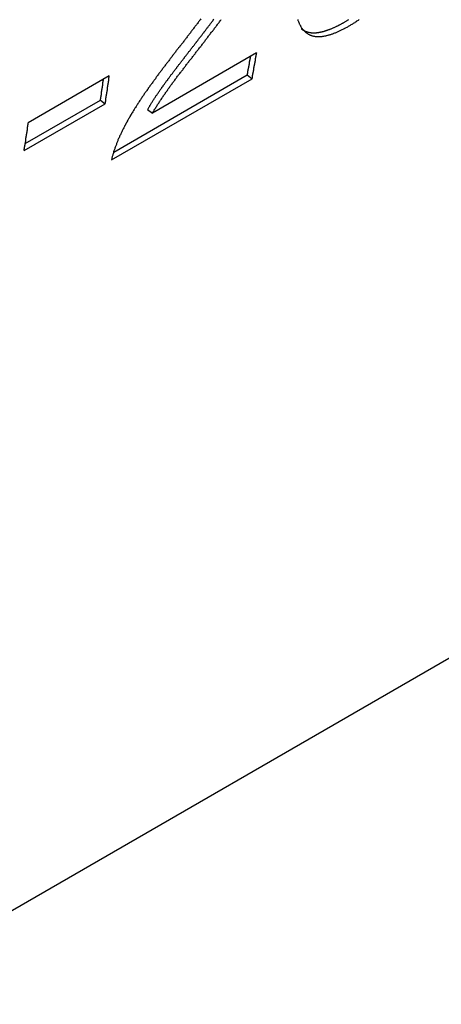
# Paper-space layout 'Layout1' of a CAD drawing. Extents: x -201 to 291, y 10 to 347.
# Tile 16 of 90: x 235.79 to 238.39, y 96.98 to 103.04. Entities that reach past the tile are written whole.
import ezdxf

# ---------------------------------------------------------------- set-up
doc = ezdxf.new("R2010")
doc.units = 0
doc.layers.add('DEFAULT', color=7, linetype='CONTINUOUS')
doc.layers.add('FTP-20T-40T', color=7, linetype='CONTINUOUS')

# ---------------------------------------------------------------- blocks, each defined once
blk = doc.blocks.new('SE6')
at = {"layer": 'FTP-20T-40T', "color": 7, "linetype": 'CONTINUOUS'}
for p, q in [((243.7825, 49.3077), (277.0399, 68.5089)), ((260.9277, 61.8282), (260.546, 61.6079)), ((260.3882, 61.7437), (260.0916, 61.5725)), ((260.3966, 61.4367), (260.911, 61.7337)), ((260.4049, 61.4654), (260.8936, 61.7475)), ((260.8936, 61.7475), (260.911, 61.7337)), ((260.0804, 61.4964), (260.3556, 61.6553)), ((260.3556, 61.6553), (260.373, 61.6419)), ((260.0764, 61.4706), (260.373, 61.6419)), ((260.5286, 61.6215), (260.546, 61.6079))]:
    blk.add_line(p, q, dxfattribs=at)
at = {"layer": 'FTP-20T-40T', "color": 7}
for points in [[(261.078, 61.9508, 0), (261.079, 61.9489, 0), (261.079, 61.9471, 0), (261.08, 61.9452, 0), (261.081, 61.9434, 0), (261.081, 61.9417, 0), (261.082, 61.9399, 0), (261.083, 61.9382, 0), (261.083, 61.9365, 0), (261.084, 61.9348, 0), (261.085, 61.9331, 0), (261.086, 61.9315, 0), (261.087, 61.9298, 0), (261.088, 61.9282, 0), (261.088, 61.9267, 0), (261.089, 61.9251, 0), (261.09, 61.9236, 0), (261.091, 61.9221, 0), (261.092, 61.9206, 0), (261.093, 61.9192, 0), (261.094, 61.9178, 0), (261.095, 61.9164, 0), (261.096, 61.915, 0), (261.097, 61.9137, 0), (261.099, 61.9124, 0), (261.1, 61.9111, 0), (261.101, 61.9098, 0), (261.102, 61.9086, 0), (261.103, 61.9074, 0), (261.104, 61.9063, 0), (261.106, 61.9052, 0), (261.107, 61.9041, 0), (261.108, 61.903, 0), (261.11, 61.902, 0), (261.111, 61.901, 0), (261.112, 61.9, 0), (261.114, 61.8991, 0), (261.115, 61.8982, 0), (261.117, 61.8973, 0), (261.118, 61.8965, 0), (261.12, 61.8957, 0), (261.121, 61.895, 0), (261.123, 61.8942, 0), (261.124, 61.8936, 0), (261.126, 61.8929, 0), (261.128, 61.8923, 0), (261.129, 61.8918, 0), (261.131, 61.8912, 0), (261.133, 61.8907, 0), (261.134, 61.8903, 0), (261.136, 61.8899, 0), (261.138, 61.8895, 0), (261.14, 61.8892, 0), (261.142, 61.8889, 0), (261.144, 61.8886, 0), (261.145, 61.8884, 0), (261.147, 61.8883, 0), (261.149, 61.8882, 0), (261.151, 61.8881, 0), (261.153, 61.888, 0), (261.155, 61.888, 0), (261.157, 61.8881, 0), (261.159, 61.8882, 0), (261.161, 61.8883, 0), (261.164, 61.8885, 0), (261.166, 61.8887, 0), (261.168, 61.8889, 0), (261.17, 61.8892, 0), (261.172, 61.8895, 0), (261.174, 61.8899, 0), (261.177, 61.8903, 0), (261.179, 61.8907, 0), (261.181, 61.8912, 0), (261.183, 61.8917, 0), (261.185, 61.8922, 0), (261.188, 61.8928, 0), (261.19, 61.8934, 0), (261.192, 61.894, 0), (261.195, 61.8947, 0), (261.197, 61.8954, 0), (261.199, 61.8961, 0), (261.202, 61.8969, 0), (261.204, 61.8977, 0), (261.207, 61.8985, 0), (261.209, 61.8994, 0), (261.211, 61.9003, 0), (261.214, 61.9012, 0), (261.216, 61.9022, 0), (261.219, 61.9032, 0), (261.221, 61.9042, 0), (261.224, 61.9053, 0), (261.226, 61.9063, 0), (261.229, 61.9075, 0), (261.231, 61.9086, 0), (261.234, 61.9097, 0), (261.236, 61.9109, 0), (261.239, 61.9122, 0), (261.241, 61.9134, 0), (261.244, 61.9147, 0), (261.246, 61.916, 0), (261.249, 61.9173, 0), (261.251, 61.9186, 0), (261.254, 61.92, 0), (261.256, 61.9214, 0), (261.259, 61.9228, 0), (261.262, 61.9242, 0), (261.264, 61.9257, 0), (261.267, 61.9272, 0), (261.269, 61.9287, 0), (261.272, 61.9302, 0), (261.274, 61.9318, 0), (261.277, 61.9334, 0), (261.28, 61.935, 0), (261.282, 61.9366, 0), (261.285, 61.9383, 0), (261.288, 61.9399, 0), (261.29, 61.9417, 0), (261.293, 61.9434, 0), (261.295, 61.9451, 0), (261.298, 61.9469, 0), (261.301, 61.9487, 0), (261.303, 61.9506, 0)], [(261.091, 61.9169, 0), (261.092, 61.9161, 0), (261.093, 61.9154, 0), (261.094, 61.9146, 0), (261.095, 61.9139, 0), (261.096, 61.9132, 0), (261.097, 61.9126, 0), (261.098, 61.9119, 0), (261.099, 61.9113, 0), (261.1, 61.9107, 0), (261.101, 61.9101, 0), (261.102, 61.9095, 0), (261.103, 61.9089, 0), (261.104, 61.9084, 0), (261.106, 61.9079, 0), (261.107, 61.9074, 0), (261.108, 61.9069, 0), (261.109, 61.9065, 0), (261.11, 61.906, 0), (261.112, 61.9056, 0), (261.113, 61.9052, 0), (261.114, 61.9048, 0), (261.115, 61.9045, 0), (261.117, 61.9042, 0), (261.118, 61.9039, 0), (261.119, 61.9036, 0), (261.121, 61.9033, 0), (261.122, 61.9031, 0), (261.123, 61.9028, 0), (261.125, 61.9026, 0), (261.126, 61.9025, 0), (261.127, 61.9023, 0), (261.129, 61.9022, 0), (261.13, 61.9021, 0), (261.132, 61.902, 0), (261.133, 61.9019, 0), (261.135, 61.9019, 0), (261.136, 61.9019, 0), (261.138, 61.9019, 0), (261.139, 61.9019, 0), (261.141, 61.9019, 0), (261.142, 61.902, 0), (261.144, 61.9021, 0), (261.145, 61.9022, 0), (261.147, 61.9023, 0), (261.148, 61.9025, 0), (261.15, 61.9027, 0), (261.151, 61.9029, 0), (261.153, 61.9031, 0), (261.155, 61.9033, 0), (261.156, 61.9036, 0), (261.158, 61.9039, 0), (261.16, 61.9042, 0), (261.161, 61.9045, 0), (261.163, 61.9048, 0), (261.164, 61.9052, 0), (261.166, 61.9055, 0), (261.168, 61.9059, 0), (261.169, 61.9064, 0), (261.171, 61.9068, 0), (261.173, 61.9072, 0), (261.175, 61.9077, 0), (261.176, 61.9082, 0), (261.178, 61.9087, 0), (261.18, 61.9092, 0), (261.181, 61.9098, 0), (261.183, 61.9103, 0), (261.185, 61.9109, 0), (261.187, 61.9115, 0), (261.188, 61.9121, 0), (261.19, 61.9128, 0), (261.192, 61.9134, 0), (261.194, 61.9141, 0), (261.196, 61.9147, 0), (261.197, 61.9154, 0), (261.199, 61.9162, 0), (261.201, 61.9169, 0), (261.203, 61.9176, 0), (261.205, 61.9184, 0), (261.206, 61.9192, 0), (261.208, 61.92, 0), (261.21, 61.9208, 0), (261.212, 61.9216, 0), (261.214, 61.9224, 0), (261.216, 61.9233, 0), (261.217, 61.9241, 0), (261.219, 61.925, 0), (261.221, 61.9259, 0), (261.223, 61.9268, 0), (261.225, 61.9278, 0), (261.227, 61.9287, 0), (261.229, 61.9296, 0), (261.23, 61.9306, 0), (261.232, 61.9316, 0), (261.234, 61.9326, 0), (261.236, 61.9336, 0), (261.238, 61.9346, 0), (261.24, 61.9356, 0), (261.242, 61.9367, 0), (261.244, 61.9377, 0), (261.245, 61.9388, 0), (261.247, 61.9399, 0), (261.249, 61.941, 0), (261.251, 61.9421, 0), (261.253, 61.9432, 0), (261.255, 61.9443, 0), (261.257, 61.9455, 0), (261.259, 61.9467, 0), (261.261, 61.9478, 0), (261.263, 61.949, 0), (261.265, 61.9502, 0)], [(260.546, 61.6079, 0), (260.548, 61.6107, 0), (260.549, 61.6135, 0), (260.551, 61.6163, 0), (260.553, 61.6192, 0), (260.555, 61.622, 0), (260.556, 61.6248, 0), (260.558, 61.6276, 0), (260.56, 61.6304, 0), (260.562, 61.6332, 0), (260.563, 61.636, 0), (260.565, 61.6388, 0), (260.567, 61.6415, 0), (260.569, 61.6443, 0), (260.571, 61.6471, 0), (260.572, 61.6499, 0), (260.574, 61.6526, 0), (260.576, 61.6554, 0), (260.578, 61.6582, 0), (260.58, 61.6609, 0), (260.582, 61.6637, 0), (260.583, 61.6664, 0), (260.585, 61.6692, 0), (260.587, 61.6719, 0), (260.589, 61.6747, 0), (260.591, 61.6774, 0), (260.593, 61.6802, 0), (260.595, 61.6829, 0), (260.597, 61.6856, 0), (260.599, 61.6884, 0), (260.601, 61.6911, 0), (260.603, 61.6938, 0), (260.604, 61.6966, 0), (260.606, 61.6993, 0), (260.608, 61.702, 0), (260.61, 61.7047, 0), (260.612, 61.7074, 0), (260.614, 61.7101, 0), (260.616, 61.7128, 0), (260.618, 61.7155, 0), (260.62, 61.7182, 0), (260.622, 61.7209, 0), (260.624, 61.7236, 0), (260.626, 61.7263, 0), (260.628, 61.729, 0), (260.63, 61.7317, 0), (260.632, 61.7344, 0), (260.634, 61.7371, 0), (260.636, 61.7398, 0), (260.638, 61.7425, 0), (260.64, 61.7452, 0), (260.642, 61.7478, 0), (260.644, 61.7505, 0), (260.647, 61.7532, 0), (260.649, 61.7559, 0), (260.651, 61.7586, 0), (260.653, 61.7612, 0), (260.655, 61.7639, 0), (260.657, 61.7666, 0), (260.659, 61.7692, 0), (260.661, 61.7719, 0), (260.663, 61.7746, 0), (260.665, 61.7773, 0), (260.667, 61.7799, 0), (260.669, 61.7826, 0), (260.671, 61.7852, 0), (260.673, 61.7879, 0), (260.675, 61.7906, 0), (260.677, 61.7932, 0), (260.679, 61.7959, 0), (260.681, 61.7986, 0), (260.683, 61.8012, 0), (260.686, 61.8039, 0), (260.688, 61.8065, 0), (260.69, 61.8092, 0), (260.692, 61.8118, 0), (260.694, 61.8145, 0), (260.696, 61.8172, 0), (260.698, 61.8198, 0), (260.7, 61.8225, 0), (260.702, 61.8251, 0), (260.704, 61.8278, 0), (260.706, 61.8304, 0), (260.708, 61.8331, 0), (260.71, 61.8358, 0), (260.712, 61.8384, 0), (260.714, 61.8411, 0), (260.716, 61.8437, 0), (260.718, 61.8464, 0), (260.72, 61.8491, 0), (260.723, 61.8517, 0), (260.725, 61.8544, 0), (260.727, 61.857, 0), (260.729, 61.8597, 0), (260.731, 61.8624, 0), (260.733, 61.865, 0), (260.735, 61.8677, 0), (260.737, 61.8704, 0), (260.739, 61.873, 0), (260.741, 61.8757, 0), (260.743, 61.8784, 0), (260.745, 61.881, 0), (260.747, 61.8837, 0), (260.749, 61.8864, 0), (260.751, 61.889, 0), (260.753, 61.8917, 0), (260.755, 61.8944, 0), (260.757, 61.897, 0), (260.759, 61.8997, 0), (260.761, 61.9024, 0), (260.763, 61.905, 0), (260.766, 61.9077, 0), (260.768, 61.9104, 0), (260.77, 61.9131, 0), (260.772, 61.9157, 0), (260.774, 61.9184, 0), (260.776, 61.9211, 0), (260.778, 61.9238, 0), (260.78, 61.9265, 0), (260.782, 61.9291, 0), (260.784, 61.9318, 0), (260.786, 61.9345, 0), (260.788, 61.9372, 0), (260.79, 61.9399, 0), (260.792, 61.9426, 0), (260.794, 61.9452, 0), (260.796, 61.9479, 0), (260.798, 61.9506, 0)], [(260.529, 61.6215, 0), (260.53, 61.624, 0), (260.532, 61.6264, 0), (260.533, 61.6288, 0), (260.534, 61.6312, 0), (260.536, 61.6336, 0), (260.537, 61.636, 0), (260.539, 61.6384, 0), (260.54, 61.6408, 0), (260.542, 61.6432, 0), (260.543, 61.6456, 0), (260.545, 61.648, 0), (260.546, 61.6504, 0), (260.548, 61.6527, 0), (260.549, 61.6551, 0), (260.551, 61.6575, 0), (260.553, 61.6599, 0), (260.554, 61.6623, 0), (260.556, 61.6646, 0), (260.557, 61.667, 0), (260.559, 61.6694, 0), (260.56, 61.6717, 0), (260.562, 61.6741, 0), (260.564, 61.6764, 0), (260.565, 61.6788, 0), (260.567, 61.6812, 0), (260.568, 61.6835, 0), (260.57, 61.6859, 0), (260.572, 61.6882, 0), (260.573, 61.6905, 0), (260.575, 61.6929, 0), (260.577, 61.6952, 0), (260.578, 61.6976, 0), (260.58, 61.6999, 0), (260.581, 61.7022, 0), (260.583, 61.7046, 0), (260.585, 61.7069, 0), (260.586, 61.7092, 0), (260.588, 61.7116, 0), (260.59, 61.7139, 0), (260.591, 61.7162, 0), (260.593, 61.7185, 0), (260.595, 61.7209, 0), (260.597, 61.7232, 0), (260.598, 61.7255, 0), (260.6, 61.7278, 0), (260.602, 61.7301, 0), (260.603, 61.7324, 0), (260.605, 61.7347, 0), (260.607, 61.737, 0), (260.608, 61.7393, 0), (260.61, 61.7416, 0), (260.612, 61.744, 0), (260.614, 61.7463, 0), (260.615, 61.7486, 0), (260.617, 61.7509, 0), (260.619, 61.7532, 0), (260.621, 61.7554, 0), (260.622, 61.7577, 0), (260.624, 61.76, 0), (260.626, 61.7623, 0), (260.628, 61.7646, 0), (260.629, 61.7669, 0), (260.631, 61.7692, 0), (260.633, 61.7715, 0), (260.635, 61.7738, 0), (260.636, 61.7761, 0), (260.638, 61.7783, 0), (260.64, 61.7806, 0), (260.642, 61.7829, 0), (260.643, 61.7852, 0), (260.645, 61.7875, 0), (260.647, 61.7898, 0), (260.649, 61.792, 0), (260.65, 61.7943, 0), (260.652, 61.7966, 0), (260.654, 61.7989, 0), (260.656, 61.8011, 0), (260.657, 61.8034, 0), (260.659, 61.8057, 0), (260.661, 61.808, 0), (260.663, 61.8102, 0), (260.664, 61.8125, 0), (260.666, 61.8148, 0), (260.668, 61.8171, 0), (260.67, 61.8193, 0), (260.671, 61.8216, 0), (260.673, 61.8239, 0), (260.675, 61.8262, 0), (260.677, 61.8284, 0), (260.678, 61.8307, 0), (260.68, 61.833, 0), (260.682, 61.8352, 0), (260.684, 61.8375, 0), (260.686, 61.8398, 0), (260.687, 61.8421, 0), (260.689, 61.8443, 0), (260.691, 61.8466, 0), (260.693, 61.8489, 0), (260.694, 61.8512, 0), (260.696, 61.8534, 0), (260.698, 61.8557, 0), (260.7, 61.858, 0), (260.701, 61.8602, 0), (260.703, 61.8625, 0), (260.705, 61.8648, 0), (260.707, 61.8671, 0), (260.708, 61.8693, 0), (260.71, 61.8716, 0), (260.712, 61.8739, 0), (260.714, 61.8762, 0), (260.715, 61.8784, 0), (260.717, 61.8807, 0), (260.719, 61.883, 0), (260.721, 61.8853, 0), (260.722, 61.8875, 0), (260.724, 61.8898, 0), (260.726, 61.8921, 0), (260.728, 61.8944, 0), (260.729, 61.8967, 0), (260.731, 61.8989, 0), (260.733, 61.9012, 0), (260.735, 61.9035, 0), (260.736, 61.9058, 0), (260.738, 61.9081, 0), (260.74, 61.9103, 0), (260.742, 61.9126, 0), (260.743, 61.9149, 0), (260.745, 61.9172, 0), (260.747, 61.9195, 0), (260.749, 61.9218, 0), (260.75, 61.9241, 0), (260.752, 61.9263, 0), (260.754, 61.9286, 0), (260.756, 61.9309, 0), (260.757, 61.9332, 0), (260.759, 61.9355, 0), (260.761, 61.9378, 0), (260.763, 61.9401, 0), (260.764, 61.9424, 0), (260.766, 61.9447, 0), (260.768, 61.947, 0), (260.769, 61.9492, 0), (260.771, 61.9515, 0)], [(260.723, 61.9524, 0), (260.721, 61.9498, 0), (260.719, 61.9471, 0), (260.717, 61.9445, 0), (260.715, 61.9418, 0), (260.713, 61.9392, 0), (260.711, 61.9365, 0), (260.709, 61.9339, 0), (260.707, 61.9312, 0), (260.705, 61.9286, 0), (260.703, 61.926, 0), (260.701, 61.9233, 0), (260.699, 61.9207, 0), (260.697, 61.918, 0), (260.695, 61.9154, 0), (260.693, 61.9128, 0), (260.691, 61.9101, 0), (260.689, 61.9075, 0), (260.687, 61.9049, 0), (260.685, 61.9022, 0), (260.683, 61.8996, 0), (260.681, 61.897, 0), (260.679, 61.8944, 0), (260.677, 61.8917, 0), (260.675, 61.8891, 0), (260.673, 61.8865, 0), (260.671, 61.8838, 0), (260.669, 61.8812, 0), (260.667, 61.8786, 0), (260.665, 61.876, 0), (260.663, 61.8733, 0), (260.661, 61.8707, 0), (260.659, 61.8681, 0), (260.657, 61.8655, 0), (260.655, 61.8628, 0), (260.653, 61.8602, 0), (260.651, 61.8576, 0), (260.649, 61.855, 0), (260.647, 61.8523, 0), (260.645, 61.8497, 0), (260.642, 61.8471, 0), (260.64, 61.8445, 0), (260.638, 61.8418, 0), (260.636, 61.8392, 0), (260.634, 61.8366, 0), (260.632, 61.834, 0), (260.63, 61.8314, 0), (260.628, 61.8287, 0), (260.626, 61.8261, 0), (260.624, 61.8235, 0), (260.622, 61.8209, 0), (260.62, 61.8182, 0), (260.618, 61.8156, 0), (260.616, 61.813, 0), (260.614, 61.8104, 0), (260.612, 61.8077, 0), (260.61, 61.8051, 0), (260.608, 61.8025, 0), (260.606, 61.7998, 0), (260.604, 61.7972, 0), (260.602, 61.7946, 0), (260.6, 61.792, 0), (260.598, 61.7893, 0), (260.596, 61.7867, 0), (260.594, 61.7841, 0), (260.592, 61.7814, 0), (260.59, 61.7788, 0), (260.588, 61.7762, 0), (260.586, 61.7735, 0), (260.584, 61.7709, 0), (260.582, 61.7683, 0), (260.58, 61.7656, 0), (260.578, 61.763, 0), (260.576, 61.7604, 0), (260.574, 61.7577, 0), (260.572, 61.7551, 0), (260.57, 61.7524, 0), (260.568, 61.7498, 0), (260.566, 61.7471, 0), (260.564, 61.7445, 0), (260.562, 61.7419, 0), (260.56, 61.7392, 0), (260.558, 61.7366, 0), (260.557, 61.7339, 0), (260.555, 61.7313, 0), (260.553, 61.7286, 0), (260.551, 61.7259, 0), (260.549, 61.7233, 0), (260.547, 61.7206, 0), (260.545, 61.718, 0), (260.543, 61.7153, 0), (260.541, 61.7126, 0), (260.539, 61.71, 0), (260.537, 61.7073, 0), (260.535, 61.7046, 0), (260.533, 61.702, 0), (260.531, 61.6993, 0), (260.53, 61.6966, 0), (260.528, 61.6939, 0), (260.526, 61.6912, 0), (260.524, 61.6885, 0), (260.522, 61.6859, 0), (260.52, 61.6832, 0), (260.518, 61.6805, 0), (260.516, 61.6778, 0), (260.515, 61.6751, 0), (260.513, 61.6724, 0), (260.511, 61.6697, 0), (260.509, 61.667, 0), (260.507, 61.6643, 0), (260.505, 61.6615, 0), (260.504, 61.6588, 0), (260.502, 61.6561, 0), (260.5, 61.6534, 0), (260.498, 61.6507, 0), (260.496, 61.6479, 0), (260.495, 61.6452, 0), (260.493, 61.6425, 0), (260.491, 61.6397, 0), (260.489, 61.637, 0), (260.488, 61.6342, 0), (260.486, 61.6315, 0), (260.484, 61.6287, 0), (260.482, 61.626, 0), (260.481, 61.6232, 0), (260.479, 61.6205, 0), (260.477, 61.6177, 0), (260.475, 61.6149, 0), (260.474, 61.6121, 0), (260.472, 61.6094, 0), (260.47, 61.6066, 0), (260.469, 61.6038, 0), (260.467, 61.601, 0), (260.465, 61.5982, 0), (260.464, 61.5954, 0), (260.462, 61.5926, 0), (260.461, 61.5898, 0), (260.459, 61.587, 0), (260.457, 61.5843, 0), (260.456, 61.5815, 0), (260.454, 61.5787, 0), (260.453, 61.5759, 0), (260.451, 61.5731, 0), (260.45, 61.5703, 0), (260.448, 61.5675, 0), (260.447, 61.5647, 0), (260.445, 61.5619, 0), (260.444, 61.5591, 0), (260.442, 61.5563, 0), (260.441, 61.5535, 0), (260.439, 61.5508, 0), (260.438, 61.548, 0), (260.437, 61.5452, 0), (260.435, 61.5424, 0), (260.434, 61.5397, 0), (260.433, 61.5369, 0), (260.431, 61.5341, 0), (260.43, 61.5314, 0), (260.429, 61.5286, 0), (260.427, 61.5259, 0), (260.426, 61.5231, 0), (260.425, 61.5204, 0), (260.424, 61.5176, 0), (260.422, 61.5149, 0), (260.421, 61.5122, 0), (260.42, 61.5095, 0), (260.419, 61.5067, 0), (260.418, 61.504, 0), (260.417, 61.5013, 0), (260.416, 61.4986, 0), (260.415, 61.496, 0), (260.414, 61.4933, 0), (260.413, 61.4906, 0), (260.412, 61.4879, 0), (260.411, 61.4853, 0), (260.41, 61.4826, 0), (260.409, 61.48, 0), (260.408, 61.4774, 0), (260.407, 61.4747, 0), (260.406, 61.4721, 0), (260.405, 61.4695, 0), (260.404, 61.4669, 0), (260.404, 61.4644, 0), (260.403, 61.4618, 0), (260.402, 61.4592, 0), (260.401, 61.4567, 0), (260.401, 61.4541, 0), (260.4, 61.4516, 0), (260.399, 61.4491, 0), (260.399, 61.4466, 0), (260.398, 61.4441, 0), (260.398, 61.4416, 0), (260.397, 61.4391, 0), (260.397, 61.4367, 0)]]:
    blk.add_polyline3d(points, dxfattribs=at)
at = {"layer": 'FTP-20T-40T', "color": 7, "linetype": 'CONTINUOUS'}
for points in [[(260.911, 61.7337, 0), (260.911, 61.7344, 0), (260.911, 61.7351, 0), (260.911, 61.7359, 0), (260.912, 61.7366, 0), (260.912, 61.7374, 0), (260.912, 61.7381, 0), (260.912, 61.7388, 0), (260.912, 61.7396, 0), (260.912, 61.7403, 0), (260.912, 61.741, 0), (260.912, 61.7418, 0), (260.913, 61.7425, 0), (260.913, 61.7432, 0), (260.913, 61.744, 0), (260.913, 61.7447, 0), (260.913, 61.7455, 0), (260.913, 61.7462, 0), (260.913, 61.7469, 0), (260.914, 61.7477, 0), (260.914, 61.7484, 0), (260.914, 61.7491, 0), (260.914, 61.7499, 0), (260.914, 61.7506, 0), (260.914, 61.7513, 0), (260.914, 61.7521, 0), (260.914, 61.7528, 0), (260.915, 61.7536, 0), (260.915, 61.7543, 0), (260.915, 61.755, 0), (260.915, 61.7558, 0), (260.915, 61.7565, 0), (260.915, 61.7572, 0), (260.915, 61.758, 0), (260.916, 61.7587, 0), (260.916, 61.7595, 0), (260.916, 61.7602, 0), (260.916, 61.7609, 0), (260.916, 61.7617, 0), (260.916, 61.7624, 0), (260.916, 61.7631, 0), (260.916, 61.7639, 0), (260.917, 61.7646, 0), (260.917, 61.7654, 0), (260.917, 61.7661, 0), (260.917, 61.7668, 0), (260.917, 61.7676, 0), (260.917, 61.7683, 0), (260.917, 61.769, 0), (260.917, 61.7698, 0), (260.918, 61.7705, 0), (260.918, 61.7713, 0), (260.918, 61.772, 0), (260.918, 61.7727, 0), (260.918, 61.7735, 0), (260.918, 61.7742, 0), (260.918, 61.775, 0), (260.919, 61.7757, 0), (260.919, 61.7764, 0), (260.919, 61.7772, 0), (260.919, 61.7779, 0), (260.919, 61.7786, 0), (260.919, 61.7794, 0), (260.919, 61.7801, 0), (260.919, 61.7809, 0), (260.92, 61.7816, 0), (260.92, 61.7823, 0), (260.92, 61.7831, 0), (260.92, 61.7838, 0), (260.92, 61.7846, 0), (260.92, 61.7853, 0), (260.92, 61.786, 0), (260.921, 61.7868, 0), (260.921, 61.7875, 0), (260.921, 61.7882, 0), (260.921, 61.789, 0), (260.921, 61.7897, 0), (260.921, 61.7905, 0), (260.921, 61.7912, 0), (260.921, 61.7919, 0), (260.922, 61.7927, 0), (260.922, 61.7934, 0), (260.922, 61.7942, 0), (260.922, 61.7949, 0), (260.922, 61.7956, 0), (260.922, 61.7964, 0), (260.922, 61.7971, 0), (260.922, 61.7979, 0), (260.923, 61.7986, 0), (260.923, 61.7993, 0), (260.923, 61.8001, 0), (260.923, 61.8008, 0), (260.923, 61.8016, 0), (260.923, 61.8023, 0), (260.923, 61.803, 0), (260.923, 61.8038, 0), (260.924, 61.8045, 0), (260.924, 61.8053, 0), (260.924, 61.806, 0), (260.924, 61.8067, 0), (260.924, 61.8075, 0), (260.924, 61.8082, 0), (260.924, 61.809, 0), (260.925, 61.8097, 0), (260.925, 61.8104, 0), (260.925, 61.8112, 0), (260.925, 61.8119, 0), (260.925, 61.8127, 0), (260.925, 61.8134, 0), (260.925, 61.8141, 0), (260.925, 61.8149, 0), (260.926, 61.8156, 0), (260.926, 61.8164, 0), (260.926, 61.8171, 0), (260.926, 61.8179, 0), (260.926, 61.8186, 0), (260.926, 61.8193, 0), (260.926, 61.8201, 0), (260.926, 61.8208, 0), (260.927, 61.8216, 0), (260.927, 61.8223, 0), (260.927, 61.823, 0), (260.927, 61.8238, 0), (260.927, 61.8245, 0), (260.927, 61.8253, 0), (260.927, 61.826, 0), (260.927, 61.8267, 0), (260.928, 61.8275, 0), (260.928, 61.8282, 0)], [(260.894, 61.7475, 0), (260.894, 61.7481, 0), (260.894, 61.7486, 0), (260.894, 61.7491, 0), (260.894, 61.7496, 0), (260.894, 61.7502, 0), (260.894, 61.7507, 0), (260.894, 61.7512, 0), (260.894, 61.7518, 0), (260.894, 61.7523, 0), (260.895, 61.7528, 0), (260.895, 61.7534, 0), (260.895, 61.7539, 0), (260.895, 61.7544, 0), (260.895, 61.7549, 0), (260.895, 61.7555, 0), (260.895, 61.756, 0), (260.895, 61.7565, 0), (260.895, 61.7571, 0), (260.895, 61.7576, 0), (260.896, 61.7581, 0), (260.896, 61.7587, 0), (260.896, 61.7592, 0), (260.896, 61.7597, 0), (260.896, 61.7602, 0), (260.896, 61.7608, 0), (260.896, 61.7613, 0), (260.896, 61.7618, 0), (260.896, 61.7624, 0), (260.896, 61.7629, 0), (260.897, 61.7634, 0), (260.897, 61.764, 0), (260.897, 61.7645, 0), (260.897, 61.765, 0), (260.897, 61.7656, 0), (260.897, 61.7661, 0), (260.897, 61.7666, 0), (260.897, 61.7671, 0), (260.897, 61.7677, 0), (260.897, 61.7682, 0), (260.897, 61.7687, 0), (260.898, 61.7693, 0), (260.898, 61.7698, 0), (260.898, 61.7703, 0), (260.898, 61.7709, 0), (260.898, 61.7714, 0), (260.898, 61.7719, 0), (260.898, 61.7725, 0), (260.898, 61.773, 0), (260.898, 61.7735, 0), (260.898, 61.7741, 0), (260.899, 61.7746, 0), (260.899, 61.7751, 0), (260.899, 61.7756, 0), (260.899, 61.7762, 0), (260.899, 61.7767, 0), (260.899, 61.7772, 0), (260.899, 61.7778, 0), (260.899, 61.7783, 0), (260.899, 61.7788, 0), (260.899, 61.7794, 0), (260.899, 61.7799, 0), (260.9, 61.7804, 0), (260.9, 61.781, 0), (260.9, 61.7815, 0), (260.9, 61.782, 0), (260.9, 61.7826, 0), (260.9, 61.7831, 0), (260.9, 61.7836, 0), (260.9, 61.7841, 0), (260.9, 61.7847, 0), (260.9, 61.7852, 0), (260.901, 61.7857, 0), (260.901, 61.7863, 0), (260.901, 61.7868, 0), (260.901, 61.7873, 0), (260.901, 61.7879, 0), (260.901, 61.7884, 0), (260.901, 61.7889, 0), (260.901, 61.7895, 0), (260.901, 61.79, 0), (260.901, 61.7905, 0), (260.901, 61.7911, 0), (260.902, 61.7916, 0), (260.902, 61.7921, 0), (260.902, 61.7927, 0), (260.902, 61.7932, 0), (260.902, 61.7937, 0), (260.902, 61.7943, 0), (260.902, 61.7948, 0), (260.902, 61.7953, 0), (260.902, 61.7958, 0), (260.902, 61.7964, 0), (260.902, 61.7969, 0), (260.903, 61.7974, 0), (260.903, 61.798, 0), (260.903, 61.7985, 0), (260.903, 61.799, 0), (260.903, 61.7996, 0), (260.903, 61.8001, 0), (260.903, 61.8006, 0), (260.903, 61.8012, 0), (260.903, 61.8017, 0), (260.903, 61.8022, 0), (260.904, 61.8028, 0), (260.904, 61.8033, 0), (260.904, 61.8038, 0), (260.904, 61.8044, 0), (260.904, 61.8049, 0), (260.904, 61.8054, 0), (260.904, 61.806, 0), (260.904, 61.8065, 0), (260.904, 61.807, 0), (260.904, 61.8076, 0), (260.904, 61.8081, 0), (260.905, 61.8086, 0), (260.905, 61.8092, 0), (260.905, 61.8097, 0), (260.905, 61.8102, 0), (260.905, 61.8108, 0), (260.905, 61.8113, 0), (260.905, 61.8118, 0), (260.905, 61.8124, 0), (260.905, 61.8129, 0), (260.905, 61.8134, 0), (260.905, 61.814, 0), (260.906, 61.8145, 0), (260.906, 61.815, 0), (260.906, 61.8156, 0)], [(260.356, 61.6553, 0), (260.356, 61.6559, 0), (260.356, 61.6565, 0), (260.356, 61.6571, 0), (260.356, 61.6576, 0), (260.356, 61.6582, 0), (260.356, 61.6588, 0), (260.356, 61.6594, 0), (260.356, 61.66, 0), (260.356, 61.6606, 0), (260.357, 61.6612, 0), (260.357, 61.6618, 0), (260.357, 61.6624, 0), (260.357, 61.663, 0), (260.357, 61.6636, 0), (260.357, 61.6642, 0), (260.357, 61.6648, 0), (260.357, 61.6654, 0), (260.357, 61.666, 0), (260.357, 61.6666, 0), (260.357, 61.6672, 0), (260.358, 61.6678, 0), (260.358, 61.6683, 0), (260.358, 61.6689, 0), (260.358, 61.6695, 0), (260.358, 61.6701, 0), (260.358, 61.6707, 0), (260.358, 61.6713, 0), (260.358, 61.6719, 0), (260.358, 61.6725, 0), (260.358, 61.6731, 0), (260.358, 61.6737, 0), (260.359, 61.6743, 0), (260.359, 61.6749, 0), (260.359, 61.6755, 0), (260.359, 61.6761, 0), (260.359, 61.6767, 0), (260.359, 61.6773, 0), (260.359, 61.6779, 0), (260.359, 61.6785, 0), (260.359, 61.6791, 0), (260.359, 61.6797, 0), (260.359, 61.6802, 0), (260.36, 61.6808, 0), (260.36, 61.6814, 0), (260.36, 61.682, 0), (260.36, 61.6826, 0), (260.36, 61.6832, 0), (260.36, 61.6838, 0), (260.36, 61.6844, 0), (260.36, 61.685, 0), (260.36, 61.6856, 0), (260.36, 61.6862, 0), (260.36, 61.6868, 0), (260.361, 61.6874, 0), (260.361, 61.688, 0), (260.361, 61.6886, 0), (260.361, 61.6892, 0), (260.361, 61.6898, 0), (260.361, 61.6904, 0), (260.361, 61.691, 0), (260.361, 61.6916, 0), (260.361, 61.6922, 0), (260.361, 61.6928, 0), (260.361, 61.6933, 0), (260.361, 61.6939, 0), (260.362, 61.6945, 0), (260.362, 61.6951, 0), (260.362, 61.6957, 0), (260.362, 61.6963, 0), (260.362, 61.6969, 0), (260.362, 61.6975, 0), (260.362, 61.6981, 0), (260.362, 61.6987, 0), (260.362, 61.6993, 0), (260.362, 61.6999, 0), (260.362, 61.7005, 0), (260.363, 61.7011, 0), (260.363, 61.7017, 0), (260.363, 61.7023, 0), (260.363, 61.7029, 0), (260.363, 61.7035, 0), (260.363, 61.7041, 0), (260.363, 61.7047, 0), (260.363, 61.7053, 0), (260.363, 61.7059, 0), (260.363, 61.7065, 0), (260.363, 61.7071, 0), (260.364, 61.7077, 0), (260.364, 61.7083, 0), (260.364, 61.7088, 0), (260.364, 61.7094, 0), (260.364, 61.71, 0), (260.364, 61.7106, 0), (260.364, 61.7112, 0), (260.364, 61.7118, 0), (260.364, 61.7124, 0), (260.364, 61.713, 0), (260.364, 61.7136, 0), (260.365, 61.7142, 0), (260.365, 61.7148, 0), (260.365, 61.7154, 0), (260.365, 61.716, 0), (260.365, 61.7166, 0), (260.365, 61.7172, 0), (260.365, 61.7178, 0), (260.365, 61.7184, 0), (260.365, 61.719, 0), (260.365, 61.7196, 0), (260.365, 61.7202, 0), (260.365, 61.7208, 0), (260.366, 61.7214, 0), (260.366, 61.722, 0), (260.366, 61.7226, 0), (260.366, 61.7232, 0), (260.366, 61.7238, 0), (260.366, 61.7244, 0), (260.366, 61.725, 0), (260.366, 61.7256, 0), (260.366, 61.7262, 0), (260.366, 61.7268, 0), (260.366, 61.7274, 0), (260.367, 61.728, 0), (260.367, 61.7286, 0), (260.367, 61.7291, 0), (260.367, 61.7297, 0), (260.367, 61.7303, 0), (260.367, 61.7309, 0), (260.367, 61.7315, 0)], [(260.373, 61.6419, 0), (260.373, 61.6427, 0), (260.373, 61.6435, 0), (260.373, 61.6443, 0), (260.374, 61.6451, 0), (260.374, 61.6459, 0), (260.374, 61.6467, 0), (260.374, 61.6474, 0), (260.374, 61.6482, 0), (260.374, 61.649, 0), (260.374, 61.6498, 0), (260.374, 61.6506, 0), (260.375, 61.6514, 0), (260.375, 61.6522, 0), (260.375, 61.653, 0), (260.375, 61.6538, 0), (260.375, 61.6546, 0), (260.375, 61.6554, 0), (260.375, 61.6562, 0), (260.375, 61.657, 0), (260.375, 61.6578, 0), (260.376, 61.6586, 0), (260.376, 61.6593, 0), (260.376, 61.6601, 0), (260.376, 61.6609, 0), (260.376, 61.6617, 0), (260.376, 61.6625, 0), (260.376, 61.6633, 0), (260.376, 61.6641, 0), (260.377, 61.6649, 0), (260.377, 61.6657, 0), (260.377, 61.6665, 0), (260.377, 61.6673, 0), (260.377, 61.6681, 0), (260.377, 61.6689, 0), (260.377, 61.6697, 0), (260.377, 61.6705, 0), (260.378, 61.6713, 0), (260.378, 61.6721, 0), (260.378, 61.6728, 0), (260.378, 61.6736, 0), (260.378, 61.6744, 0), (260.378, 61.6752, 0), (260.378, 61.676, 0), (260.378, 61.6768, 0), (260.378, 61.6776, 0), (260.379, 61.6784, 0), (260.379, 61.6792, 0), (260.379, 61.68, 0), (260.379, 61.6808, 0), (260.379, 61.6816, 0), (260.379, 61.6824, 0), (260.379, 61.6832, 0), (260.379, 61.684, 0), (260.38, 61.6848, 0), (260.38, 61.6856, 0), (260.38, 61.6864, 0), (260.38, 61.6872, 0), (260.38, 61.6879, 0), (260.38, 61.6887, 0), (260.38, 61.6895, 0), (260.38, 61.6903, 0), (260.381, 61.6911, 0), (260.381, 61.6919, 0), (260.381, 61.6927, 0), (260.381, 61.6935, 0), (260.381, 61.6943, 0), (260.381, 61.6951, 0), (260.381, 61.6959, 0), (260.381, 61.6967, 0), (260.381, 61.6975, 0), (260.382, 61.6983, 0), (260.382, 61.6991, 0), (260.382, 61.6999, 0), (260.382, 61.7007, 0), (260.382, 61.7015, 0), (260.382, 61.7023, 0), (260.382, 61.7031, 0), (260.382, 61.7039, 0), (260.383, 61.7047, 0), (260.383, 61.7055, 0), (260.383, 61.7063, 0), (260.383, 61.7071, 0), (260.383, 61.7079, 0), (260.383, 61.7086, 0), (260.383, 61.7094, 0), (260.383, 61.7102, 0), (260.383, 61.711, 0), (260.384, 61.7118, 0), (260.384, 61.7126, 0), (260.384, 61.7134, 0), (260.384, 61.7142, 0), (260.384, 61.715, 0), (260.384, 61.7158, 0), (260.384, 61.7166, 0), (260.384, 61.7174, 0), (260.385, 61.7182, 0), (260.385, 61.719, 0), (260.385, 61.7198, 0), (260.385, 61.7206, 0), (260.385, 61.7214, 0), (260.385, 61.7222, 0), (260.385, 61.723, 0), (260.385, 61.7238, 0), (260.385, 61.7246, 0), (260.386, 61.7254, 0), (260.386, 61.7262, 0), (260.386, 61.727, 0), (260.386, 61.7278, 0), (260.386, 61.7286, 0), (260.386, 61.7294, 0), (260.386, 61.7302, 0), (260.386, 61.731, 0), (260.386, 61.7318, 0), (260.387, 61.7326, 0), (260.387, 61.7334, 0), (260.387, 61.7342, 0), (260.387, 61.735, 0), (260.387, 61.7358, 0), (260.387, 61.7366, 0), (260.387, 61.7374, 0), (260.387, 61.7382, 0), (260.388, 61.739, 0), (260.388, 61.7398, 0), (260.388, 61.7406, 0), (260.388, 61.7413, 0), (260.388, 61.7421, 0), (260.388, 61.7429, 0), (260.388, 61.7437, 0)], [(260.076, 61.4706, 0), (260.077, 61.4714, 0), (260.077, 61.4722, 0), (260.077, 61.473, 0), (260.077, 61.4738, 0), (260.077, 61.4746, 0), (260.077, 61.4754, 0), (260.077, 61.4762, 0), (260.077, 61.477, 0), (260.078, 61.4778, 0), (260.078, 61.4786, 0), (260.078, 61.4794, 0), (260.078, 61.4802, 0), (260.078, 61.4809, 0), (260.078, 61.4817, 0), (260.078, 61.4825, 0), (260.078, 61.4833, 0), (260.078, 61.4841, 0), (260.079, 61.4849, 0), (260.079, 61.4857, 0), (260.079, 61.4865, 0), (260.079, 61.4873, 0), (260.079, 61.4881, 0), (260.079, 61.4889, 0), (260.079, 61.4897, 0), (260.079, 61.4905, 0), (260.08, 61.4913, 0), (260.08, 61.4921, 0), (260.08, 61.4929, 0), (260.08, 61.4936, 0), (260.08, 61.4944, 0), (260.08, 61.4952, 0), (260.08, 61.496, 0), (260.08, 61.4968, 0), (260.081, 61.4976, 0), (260.081, 61.4984, 0), (260.081, 61.4992, 0), (260.081, 61.5, 0), (260.081, 61.5008, 0), (260.081, 61.5016, 0), (260.081, 61.5024, 0), (260.081, 61.5032, 0), (260.082, 61.504, 0), (260.082, 61.5048, 0), (260.082, 61.5056, 0), (260.082, 61.5064, 0), (260.082, 61.5072, 0), (260.082, 61.5079, 0), (260.082, 61.5087, 0), (260.082, 61.5095, 0), (260.082, 61.5103, 0), (260.083, 61.5111, 0), (260.083, 61.5119, 0), (260.083, 61.5127, 0), (260.083, 61.5135, 0), (260.083, 61.5143, 0), (260.083, 61.5151, 0), (260.083, 61.5159, 0), (260.083, 61.5167, 0), (260.084, 61.5175, 0), (260.084, 61.5183, 0), (260.084, 61.5191, 0), (260.084, 61.5199, 0), (260.084, 61.5207, 0), (260.084, 61.5215, 0), (260.084, 61.5223, 0), (260.084, 61.5231, 0), (260.084, 61.5239, 0), (260.085, 61.5246, 0), (260.085, 61.5254, 0), (260.085, 61.5262, 0), (260.085, 61.527, 0), (260.085, 61.5278, 0), (260.085, 61.5286, 0), (260.085, 61.5294, 0), (260.085, 61.5302, 0), (260.086, 61.531, 0), (260.086, 61.5318, 0), (260.086, 61.5326, 0), (260.086, 61.5334, 0), (260.086, 61.5342, 0), (260.086, 61.535, 0), (260.086, 61.5358, 0), (260.086, 61.5366, 0), (260.086, 61.5374, 0), (260.087, 61.5382, 0), (260.087, 61.539, 0), (260.087, 61.5398, 0), (260.087, 61.5406, 0), (260.087, 61.5414, 0), (260.087, 61.5422, 0), (260.087, 61.543, 0), (260.087, 61.5438, 0), (260.088, 61.5446, 0), (260.088, 61.5454, 0), (260.088, 61.5462, 0), (260.088, 61.547, 0), (260.088, 61.5478, 0), (260.088, 61.5485, 0), (260.088, 61.5493, 0), (260.088, 61.5501, 0), (260.088, 61.5509, 0), (260.089, 61.5517, 0), (260.089, 61.5525, 0), (260.089, 61.5533, 0), (260.089, 61.5541, 0), (260.089, 61.5549, 0), (260.089, 61.5557, 0), (260.089, 61.5565, 0), (260.089, 61.5573, 0), (260.09, 61.5581, 0), (260.09, 61.5589, 0), (260.09, 61.5597, 0), (260.09, 61.5605, 0), (260.09, 61.5613, 0), (260.09, 61.5621, 0), (260.09, 61.5629, 0), (260.09, 61.5637, 0), (260.09, 61.5645, 0), (260.091, 61.5653, 0), (260.091, 61.5661, 0), (260.091, 61.5669, 0), (260.091, 61.5677, 0), (260.091, 61.5685, 0), (260.091, 61.5693, 0), (260.091, 61.5701, 0), (260.091, 61.5709, 0), (260.091, 61.5717, 0), (260.092, 61.5725, 0)]]:
    blk.add_polyline3d(points, dxfattribs=at)

psp = doc.layouts.get("Layout1")

# ---------------------------------------------------------------- block references
at = {"layer": 'DEFAULT', "xscale": 1.681103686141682, "yscale": 1.681103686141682, "zscale": 1.681103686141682}
psp.add_blockref('SE6', (-201.3962, -1.1027), dxfattribs=at)

doc.saveas('drawing.dxf')
